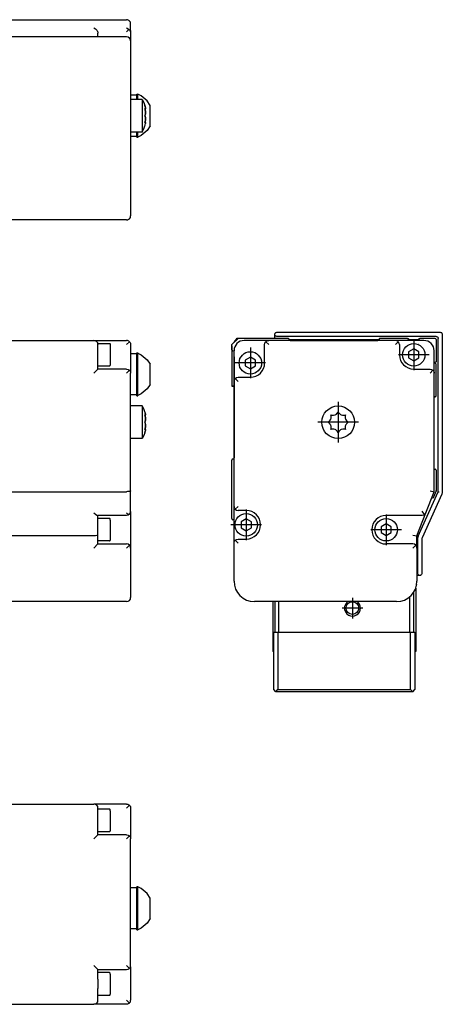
# Model space of a CAD drawing. Header units: inches. Extents: x -381 to 5845, y -418 to 176.
# Tile 26 of 26: x 5742 to 5845, y -169 to 71. Entities that reach past the tile are written whole.
import ezdxf

# ---------------------------------------------------------------- set-up
doc = ezdxf.new("R2010")
doc.units = ezdxf.units.IN
doc.linetypes.add('DOT_CENTER', pattern=[14, 12, -1, 0, -1])
doc.layers.add('1', color=7, linetype='Continuous')

# ---------------------------------------------------------------- blocks, each defined once
blk = doc.blocks.new('Modulo_der__20-ET___18', base_point=(3471.93, -70.93))
at = {"color": 7, "linetype": 'Continuous'}
for p, q in [((5738.83, -7.03), (5759.83, -7.03)), ((5759.83, -7.03), (5767.83, -7.03)), ((5768.04, -7.05), (5767.83, -7.03)), ((5768.21, -7.1), (5768.04, -7.05)), ((5768.23, -7.11), (5768.21, -7.1)), ((5768.42, -7.22), (5768.23, -7.11)), ((5768.53, -7.32), (5768.42, -7.22)), ((5760.83, -7.78), (5763.63, -7.78)), ((5760.83, -7.78), (5760.83, -8.03)), ((5760.83, -9.53), (5760.83, -8.03)), ((5760.83, -14.03), (5760.83, -9.53)), ((5763.63, -7.78), (5763.7, -7.79)), ((5763.7, -7.79), (5763.8, -7.88)), ((5763.8, -7.88), (5763.83, -8.17)), ((5763.83, -8.17), (5763.83, -13.08)), ((5767.83, -8.03), (5768.53, -7.32)), ((5768.53, -7.32), (5768.57, -7.36)), ((5768.57, -7.36), (5768.69, -7.53)), ((5768.69, -7.53), (5768.75, -7.65)), ((5768.75, -7.65), (5768.78, -7.72)), ((5768.78, -7.72), (5768.82, -7.92)), ((5768.82, -7.92), (5768.83, -8.03)), ((5768.83, -8.03), (5768.83, -10.53)), ((5770.33, -10.32), (5768.83, -10.32)), ((5768.83, -10.53), (5768.83, -15.03)), ((5770.33, -10.07), (5770.58, -10.07)), ((5770.33, -17.12), (5770.33, -10.07)), ((5770.58, -10.07), (5770.58, -10.15)), ((5770.58, -15.32), (5770.58, -10.07)), ((5770.58, -10.15), (5771.41, -10.54)), ((5771.41, -10.54), (5772.9, -11.77)), ((5772.9, -11.77), (5773.63, -12.86)), ((5760.83, -14.03), (5759.83, -15.03)), ((5763.63, -13.28), (5760.83, -13.28)), ((5767.83, -14.03), (5760.83, -14.03)), ((5763.63, -13.28), (5763.7, -13.27)), ((5763.7, -13.27), (5763.8, -13.18)), ((5763.8, -13.18), (5763.83, -13.08)), ((5767.83, -14.03), (5768.21, -14.1)), ((5768.53, -14.32), (5767.83, -15.03)), ((5768.21, -14.1), (5768.53, -14.32)), ((5768.53, -14.32), (5768.57, -14.36)), ((5768.57, -14.36), (5768.69, -14.53)), ((5773.63, -16.18), (5773.63, -12.86)), ((5768.69, -14.53), (5768.75, -14.65)), ((5768.75, -14.65), (5768.78, -14.72)), ((5768.78, -14.72), (5768.82, -14.92)), ((5768.82, -14.92), (5768.83, -15.03)), ((5768.83, -43.84), (5768.83, -15.03)), ((5770.58, -20.49), (5770.58, -15.32)), ((5773.63, -17.79), (5773.63, -16.18)), ((5770.33, -20.57), (5770.33, -17.12)), ((5772.9, -18.87), (5771.41, -20.11)), ((5773.63, -17.79), (5772.9, -18.87)), ((5770.33, -20.32), (5768.83, -20.32)), ((5770.33, -20.57), (5770.58, -20.57)), ((5771.41, -20.11), (5770.58, -20.49)), ((5770.58, -20.57), (5770.58, -20.49)), ((5771.66, -23.03), (5768.83, -23.03)), ((5771.66, -23.05), (5771.66, -23.03)), ((5771.66, -23.03), (5771.66, -23.05)), ((5772.04, -23.79), (5771.66, -23.05)), ((5771.66, -23.05), (5771.66, -27.03)), ((5772.28, -24.45), (5772.04, -23.79)), ((5772.33, -24.53), (5772.28, -24.45)), ((5772.33, -24.53), (5772.39, -24.75)), ((5772.33, -25.26), (5772.38, -25.31)), ((5772.4, -25.56), (5772.33, -25.26)), ((5772.34, -25.33), (5772.43, -25.33)), ((5772.34, -25.33), (5772.39, -25.51)), ((5772.38, -25.31), (5772.39, -25.31)), ((5772.39, -24.75), (5772.42, -24.84)), ((5772.39, -25.31), (5772.42, -25.33)), ((5772.39, -25.51), (5772.4, -25.55)), ((5772.46, -25.04), (5772.4, -24.78)), ((5772.4, -25.55), (5772.42, -25.64)), ((5772.42, -25.64), (5772.4, -25.56)), ((5772.42, -24.84), (5772.46, -25.01)), ((5772.42, -25.33), (5772.43, -25.33)), ((5772.42, -25.64), (5772.44, -25.77)), ((5772.44, -25.77), (5772.42, -25.64)), ((5772.43, -25.33), (5772.46, -25.31)), ((5772.44, -25.77), (5772.46, -25.89)), ((5772.46, -25.94), (5772.44, -25.77)), ((5772.46, -25.01), (5772.46, -25.04)), ((5772.47, -25.09), (5772.46, -25.04)), ((5772.46, -25.31), (5772.48, -25.14)), ((5772.47, -25.29), (5772.46, -25.31)), ((5772.46, -25.89), (5772.46, -25.91)), ((5772.46, -25.91), (5772.47, -26.03)), ((5772.47, -26.03), (5772.46, -25.94)), ((5772.48, -25.14), (5772.47, -25.09)), ((5772.47, -26.03), (5772.48, -26.23)), ((5772.48, -26.23), (5772.47, -26.03)), ((5772.48, -26.28), (5772.47, -26.51)), ((5772.47, -26.51), (5772.48, -26.3)), ((5772.48, -25.14), (5772.48, -25.21)), ((5772.48, -26.23), (5772.48, -26.25)), ((5772.48, -26.28), (5772.48, -26.23)), ((5772.48, -26.25), (5772.48, -26.28)), ((5772.48, -26.3), (5772.48, -26.28)), ((5771.66, -27.03), (5771.66, -31.03)), ((5772.4, -26.86), (5772.33, -27.03)), ((5772.33, -27.03), (5772.39, -26.89)), ((5772.33, -27.03), (5772.39, -27.17)), ((5772.4, -27.2), (5772.33, -27.03)), ((5772.33, -28.8), (5772.39, -28.54)), ((5772.38, -28.75), (5772.33, -28.8)), ((5772.4, -28.51), (5772.34, -28.73)), ((5772.34, -28.73), (5772.43, -28.73)), ((5772.4, -28.74), (5772.38, -28.75)), ((5772.39, -26.89), (5772.42, -26.81)), ((5772.39, -27.17), (5772.4, -27.2)), ((5772.39, -28.54), (5772.42, -28.42)), ((5772.42, -26.81), (5772.4, -26.86)), ((5772.4, -27.2), (5772.42, -27.25)), ((5772.42, -27.25), (5772.4, -27.2)), ((5772.42, -28.42), (5772.4, -28.5)), ((5772.4, -28.5), (5772.4, -28.51)), ((5772.43, -28.73), (5772.4, -28.74)), ((5772.42, -26.81), (5772.47, -26.51)), ((5772.46, -26.61), (5772.42, -26.81)), ((5772.42, -27.25), (5772.47, -27.55)), ((5772.46, -27.44), (5772.42, -27.25)), ((5772.44, -28.28), (5772.42, -28.42)), ((5772.42, -28.42), (5772.44, -28.28)), ((5772.46, -28.74), (5772.43, -28.73)), ((5772.43, -28.73), (5772.46, -28.74)), ((5772.46, -28.14), (5772.44, -28.28)), ((5772.44, -28.28), (5772.46, -28.17)), ((5772.47, -26.51), (5772.46, -26.58)), ((5772.46, -26.58), (5772.46, -26.61)), ((5772.46, -27.47), (5772.46, -27.44)), ((5772.47, -27.55), (5772.46, -27.47)), ((5772.47, -28.03), (5772.46, -28.12)), ((5772.46, -28.17), (5772.47, -28.03)), ((5772.46, -28.12), (5772.46, -28.14)), ((5772.48, -28.91), (5772.46, -28.74)), ((5772.47, -27.55), (5772.48, -27.76)), ((5772.48, -27.78), (5772.47, -27.55)), ((5772.48, -27.83), (5772.47, -28.03)), ((5772.47, -28.03), (5772.48, -27.83)), ((5772.47, -28.76), (5772.48, -28.84)), ((5772.47, -28.96), (5772.48, -28.91)), ((5772.48, -27.76), (5772.48, -27.78)), ((5772.48, -27.78), (5772.48, -27.83)), ((5772.48, -27.8), (5772.48, -27.78)), ((5772.48, -27.83), (5772.48, -27.8)), ((5771.66, -31.03), (5768.83, -31.03)), ((5772.04, -30.26), (5771.66, -31.01)), ((5772.28, -29.6), (5772.04, -30.26)), ((5772.33, -29.53), (5772.28, -29.6)), ((5772.33, -29.53), (5772.39, -29.31)), ((5772.39, -29.31), (5772.46, -29.04)), ((5772.42, -29.22), (5772.4, -29.27)), ((5772.4, -29.27), (5772.4, -29.29)), ((5772.46, -29.04), (5772.47, -28.96)), ((5772.47, -28.96), (5772.46, -29.02)), ((5738.83, -44.03), (5767.83, -44.03)), ((5768.04, -44.02), (5767.83, -44.03)), ((5768.21, -44.01), (5768.04, -44.02)), ((5768.23, -44.01), (5768.21, -44.01)), ((5768.42, -43.99), (5768.23, -44.01)), ((5768.53, -43.97), (5768.42, -43.99)), ((5768.57, -43.97), (5768.53, -43.97)), ((5768.69, -43.93), (5768.57, -43.97)), ((5768.75, -43.91), (5768.69, -43.93)), ((5768.78, -43.9), (5768.75, -43.91)), ((5768.82, -43.86), (5768.78, -43.9)), ((5768.83, -43.84), (5768.82, -43.86)), ((5768.83, -48.83), (5768.83, -43.84)), ((5759.83, -49.19), (5759.85, -49.21)), ((5759.85, -49.21), (5760.21, -49.52)), ((5760.21, -49.52), (5760.23, -49.53)), ((5760.23, -49.53), (5760.53, -49.74)), ((5760.53, -49.74), (5760.55, -49.75)), ((5760.55, -49.75), (5760.76, -49.83)), ((5767.83, -49.83), (5760.76, -49.83)), ((5760.83, -54.64), (5760.83, -49.83)), ((5763.63, -50.58), (5760.83, -50.58)), ((5763.7, -50.59), (5763.63, -50.58)), ((5763.8, -50.68), (5763.7, -50.59)), ((5767.83, -49.19), (5767.85, -49.21)), ((5768.21, -49.75), (5767.83, -49.83)), ((5767.85, -49.21), (5768.21, -49.52)), ((5768.21, -49.52), (5768.23, -49.53)), ((5768.39, -49.65), (5768.21, -49.75)), ((5768.23, -49.53), (5768.39, -49.65)), ((5768.39, -49.65), (5768.53, -49.53)), ((5768.53, -49.53), (5768.75, -49.21)), ((5768.75, -49.21), (5768.83, -48.83)), ((5768.83, -48.9), (5768.81, -49)), ((5768.83, -48.9), (5768.83, -57.83)), ((5763.83, -50.97), (5763.8, -50.68)), ((5763.83, -50.97), (5763.83, -55.88)), ((5759.83, -54.83), (5738.83, -54.83)), ((5760.21, -54.81), (5759.83, -54.83)), ((5760.53, -54.77), (5760.21, -54.81)), ((5760.75, -54.71), (5760.53, -54.77)), ((5760.83, -54.64), (5760.75, -54.71)), ((5760.83, -56.83), (5760.83, -54.64)), ((5760.83, -56.83), (5759.83, -57.83)), ((5763.63, -56.08), (5760.83, -56.08)), ((5760.83, -56.83), (5767.83, -56.83)), ((5763.63, -56.08), (5763.7, -56.07)), ((5763.7, -56.07), (5763.8, -55.98)), ((5763.8, -55.98), (5763.83, -55.88)), ((5768.21, -56.9), (5767.83, -56.83)), ((5767.83, -57.83), (5768.53, -57.12)), ((5768.53, -57.12), (5768.21, -56.9)), ((5768.75, -57.45), (5768.53, -57.12)), ((5768.83, -57.83), (5768.75, -57.45)), ((5768.83, -57.83), (5768.83, -65.93)), ((5768.83, -65.93), (5768.83, -69.93)), ((5767.83, -70.93), (5717.43, -70.93))]:
    blk.add_line(p, q, dxfattribs=at)
for centre, start, end in [((5759.83, -8.03), 0, 90), ((5767.83, -69.93), 270, 0)]:
    blk.add_arc(centre, 1, start, end, dxfattribs=at)
blk = doc.blocks.new('L-48__19', base_point=(624.37, -92.97))
blk.add_blockref('Modulo_der__20-ET___18', (3471.93, -70.93))
blk = doc.blocks.new('Alzado2', base_point=(2899, -49))
blk.add_blockref('L-48__19', (624.37, -92.97))
blk = doc.blocks.new('Modulo_der__20-ET___29', base_point=(3471.93, 21.97))
at = {"color": 7, "linetype": 'Continuous'}
for p, q in [((5738.83, 71.48), (5767.83, 71.48)), ((5768.04, 71.46), (5767.83, 71.48)), ((5768.21, 71.4), (5768.04, 71.46)), ((5768.23, 71.39), (5768.21, 71.4)), ((5768.42, 71.29), (5768.23, 71.39)), ((5768.53, 71.19), (5768.42, 71.29)), ((5768.57, 71.15), (5768.53, 71.19)), ((5768.69, 70.98), (5768.57, 71.15)), ((5768.75, 70.86), (5768.69, 70.98)), ((5768.78, 70.79), (5768.75, 70.86)), ((5768.82, 70.58), (5768.78, 70.79)), ((5768.83, 70.48), (5768.82, 70.58)), ((5768.83, 68.54), (5768.83, 70.48)), ((5759.83, 69.47), (5759.85, 69.46)), ((5759.85, 69.46), (5760.21, 69.26)), ((5760.21, 69.26), (5760.23, 69.25)), ((5760.23, 69.25), (5760.53, 68.94)), ((5760.53, 68.94), (5760.55, 68.92)), ((5760.55, 68.92), (5760.75, 68.56)), ((5760.75, 68.56), (5760.76, 68.54)), ((5760.76, 68.54), (5760.83, 68.15)), ((5760.83, 67.28), (5760.83, 68.15)), ((5767.83, 69.47), (5767.85, 69.46)), ((5768.39, 69.11), (5767.83, 68.54)), ((5767.85, 69.46), (5768.21, 69.26)), ((5768.21, 69.26), (5768.23, 69.25)), ((5768.23, 69.25), (5768.39, 69.11)), ((5768.39, 69.11), (5768.53, 69.02)), ((5768.53, 69.02), (5768.75, 68.8)), ((5768.75, 68.8), (5768.83, 68.54)), ((5768.83, 68.54), (5768.83, 66.28)), ((5767.83, 67.28), (5717.43, 67.28)), ((5768.83, 66.28), (5768.83, 62.28)), ((5768.83, 62.28), (5768.83, 27.48)), ((5770.33, 53.23), (5770.58, 53.23)), ((5770.33, 52.01), (5770.33, 53.23)), ((5771.41, 52.84), (5770.58, 53.23)), ((5770.58, 52.01), (5770.58, 53.23)), ((5770.33, 52.98), (5768.83, 52.98)), ((5771.66, 51.98), (5768.83, 51.98)), ((5770.33, 51.98), (5770.33, 52.01)), ((5770.58, 51.98), (5770.58, 52.01)), ((5772.9, 51.59), (5771.41, 52.84)), ((5771.66, 51.98), (5772.04, 51.23)), ((5771.66, 51.98), (5771.66, 49.22)), ((5772.04, 51.23), (5772.33, 50.48)), ((5773.63, 50.48), (5772.9, 51.59)), ((5771.66, 49.22), (5771.66, 43.98)), ((5772.4, 50.23), (5772.33, 50.48)), ((5772.33, 50.48), (5772.39, 50.26)), ((5772.33, 49.75), (5772.39, 49.69)), ((5772.38, 49.55), (5772.33, 49.75)), ((5772.35, 49.68), (5772.43, 49.68)), ((5772.35, 49.68), (5772.38, 49.55)), ((5772.38, 49.55), (5772.39, 49.5)), ((5772.4, 49.45), (5772.38, 49.55)), ((5772.39, 50.26), (5772.4, 50.24)), ((5772.39, 49.69), (5772.42, 49.68)), ((5772.39, 49.5), (5772.4, 49.48)), ((5772.39, 48.12), (5772.46, 48.39)), ((5772.42, 50.17), (5772.4, 50.23)), ((5772.4, 49.48), (5772.42, 49.37)), ((5772.42, 49.37), (5772.4, 49.45)), ((5772.42, 48.21), (5772.4, 48.15)), ((5772.46, 49.99), (5772.42, 50.17)), ((5772.42, 50.17), (5772.46, 49.99)), ((5772.42, 49.68), (5772.43, 49.68)), ((5772.42, 49.37), (5772.46, 49.12)), ((5772.46, 49.07), (5772.42, 49.37)), ((5772.46, 48.41), (5772.42, 48.21)), ((5772.43, 49.68), (5772.44, 49.68)), ((5772.44, 49.68), (5772.43, 49.68)), ((5772.44, 49.68), (5772.46, 49.7)), ((5772.46, 49.97), (5772.46, 49.99)), ((5772.47, 49.92), (5772.46, 49.97)), ((5772.46, 49.7), (5772.47, 49.72)), ((5772.47, 49.72), (5772.46, 49.7)), ((5772.46, 49.12), (5772.46, 49.09)), ((5772.46, 49.09), (5772.47, 48.98)), ((5772.48, 48.73), (5772.46, 49.07)), ((5772.47, 48.5), (5772.46, 48.42)), ((5772.46, 48.39), (5772.47, 48.5)), ((5772.46, 48.42), (5772.46, 48.41)), ((5772.48, 49.78), (5772.47, 49.92)), ((5772.47, 49.92), (5772.48, 49.8)), ((5772.47, 49.72), (5772.48, 49.78)), ((5772.47, 48.98), (5772.48, 48.75)), ((5772.48, 48.59), (5772.47, 48.5)), ((5772.47, 48.5), (5772.48, 48.59)), ((5772.48, 48.75), (5772.48, 48.73)), ((5772.48, 48.73), (5772.48, 48.59)), ((5772.48, 48.71), (5772.48, 48.73)), ((5772.48, 48.59), (5772.48, 48.71)), ((5773.63, 47.55), (5773.63, 50.48)), ((5772.4, 48.15), (5772.33, 47.98)), ((5772.33, 47.98), (5772.39, 48.12)), ((5772.4, 47.82), (5772.33, 47.98)), ((5772.33, 47.98), (5772.39, 47.84)), ((5772.33, 46.21), (5772.38, 46.41)), ((5772.4, 46.27), (5772.33, 46.21)), ((5772.38, 46.41), (5772.35, 46.28)), ((5772.35, 46.28), (5772.43, 46.28)), ((5772.4, 46.48), (5772.38, 46.41)), ((5772.38, 46.41), (5772.39, 46.47)), ((5772.39, 47.84), (5772.4, 47.82)), ((5772.39, 46.47), (5772.42, 46.59)), ((5772.39, 45.7), (5772.42, 45.79)), ((5772.46, 47.54), (5772.4, 47.82)), ((5772.4, 47.82), (5772.42, 47.76)), ((5772.42, 46.59), (5772.4, 46.51)), ((5772.4, 46.51), (5772.4, 46.48)), ((5772.42, 46.28), (5772.4, 46.27)), ((5772.42, 45.79), (5772.4, 45.73)), ((5772.42, 47.76), (5772.46, 47.57)), ((5772.46, 46.87), (5772.42, 46.59)), ((5772.42, 46.59), (5772.46, 46.84)), ((5772.43, 46.28), (5772.42, 46.28)), ((5772.42, 45.79), (5772.47, 46.04)), ((5772.44, 46.28), (5772.43, 46.28)), ((5772.43, 46.28), (5772.44, 46.28)), ((5772.46, 46.27), (5772.44, 46.28)), ((5772.44, 46.28), (5772.46, 46.27)), ((5772.46, 47.57), (5772.46, 47.55)), ((5772.46, 47.55), (5772.47, 47.46)), ((5772.47, 47.46), (5772.46, 47.54)), ((5772.48, 47.23), (5772.46, 46.89)), ((5772.46, 46.84), (5772.48, 47.21)), ((5772.46, 46.89), (5772.46, 46.87)), ((5772.47, 46.24), (5772.46, 46.27)), ((5772.47, 46.04), (5772.46, 45.99)), ((5772.46, 45.99), (5772.46, 45.97)), ((5772.48, 47.37), (5772.47, 47.46)), ((5772.47, 47.46), (5772.48, 47.37)), ((5772.48, 46.18), (5772.47, 46.24)), ((5772.47, 46.04), (5772.48, 46.18)), ((5772.48, 47.23), (5772.48, 47.37)), ((5772.48, 47.37), (5772.48, 47.25)), ((5772.48, 47.25), (5772.48, 47.23)), ((5772.48, 47.21), (5772.48, 47.23)), ((5772.48, 46.18), (5772.48, 46.16)), ((5773.63, 45.48), (5773.63, 47.55)), ((5771.66, 43.98), (5768.83, 43.98)), ((5770.33, 43.96), (5770.33, 43.98)), ((5770.33, 42.73), (5770.33, 43.96)), ((5770.58, 43.96), (5770.58, 43.98)), ((5770.58, 42.73), (5770.58, 43.96)), ((5772.9, 44.38), (5771.41, 43.13)), ((5771.66, 43.98), (5772.04, 44.73)), ((5772.04, 44.73), (5772.33, 45.48)), ((5772.33, 45.48), (5772.39, 45.7)), ((5772.4, 45.73), (5772.4, 45.72)), ((5773.63, 45.48), (5772.9, 44.38)), ((5768.83, 42.98), (5770.33, 42.98)), ((5770.33, 42.73), (5770.58, 42.73)), ((5771.41, 43.13), (5770.58, 42.73)), ((5768.83, 27.48), (5768.83, 23.48)), ((5767.83, 22.48), (5717.43, 22.48)), ((5767.83, 22.48), (5768.04, 22.5)), ((5768.04, 22.5), (5768.15, 22.54)), ((5768.18, 22.55), (5768.21, 22.56)), ((5768.21, 22.56), (5768.23, 22.57)), ((5768.23, 22.57), (5768.42, 22.67)), ((5768.42, 22.67), (5768.46, 22.71)), ((5768.48, 22.73), (5768.53, 22.77)), ((5768.53, 22.77), (5768.57, 22.81)), ((5768.57, 22.81), (5768.69, 22.98)), ((5768.69, 22.98), (5768.75, 23.1)), ((5768.75, 23.1), (5768.78, 23.17)), ((5768.78, 23.17), (5768.8, 23.27)), ((5768.82, 23.38), (5768.83, 23.48)), ((5768.82, 23.35), (5768.82, 23.38))]:
    blk.add_line(p, q, dxfattribs=at)
for centre, start, end in [((5767.83, 66.28), 0, 90), ((5767.83, 23.48), 270, 0)]:
    blk.add_arc(centre, 1, start, end, dxfattribs=at)
blk = doc.blocks.new('L-48__30', base_point=(624.37, 21.97))
blk.add_blockref('Modulo_der__20-ET___29', (3471.93, 21.97))
blk = doc.blocks.new('Inferior2', base_point=(2899, 47.73))
blk.add_blockref('L-48__30', (624.37, 21.97))
blk = doc.blocks.new('Modulos_intermedio__FL-14___31', base_point=(5794.13, -64.53))
at = {"color": 7, "linetype": 'Continuous'}
for p, q in [((5804.13, -5.53), (5804.15, -5.38)), ((5804.15, -5.38), (5804.17, -5.33)), ((5804.17, -5.33), (5804.21, -5.25)), ((5804.35, -5.11), (5804.44, -5.06)), ((5804.44, -5.06), (5804.49, -5.05)), ((5843.63, -6.03), (5843.78, -6.05)), ((5843.82, -6.06), (5843.91, -6.11)), ((5844.63, -5.03), (5844.78, -5.05)), ((5844.91, -5.11), (5844.98, -5.17)), ((5845.05, -5.25), (5845.09, -5.33)), ((5845.11, -5.38), (5845.13, -5.53)), ((5794.13, -35.79), (5794.13, -35.78)), ((5794.13, -56.03), (5794.13, -53.98)), ((5839.78, -64.5), (5839.63, -64.53)), ((5839.91, -64.44), (5839.82, -64.49)), ((5840.05, -64.3), (5839.91, -64.44)), ((5840.11, -64.17), (5840.05, -64.3))]:
    blk.add_line(p, q, dxfattribs=at)
blk = doc.blocks.new('Modulo_izq__L-KT___32', base_point=(5793.63, -70.93))
at = {"color": 7, "linetype": 'Continuous'}
for p, q in [((5793.63, -8.03), (5795.13, -6.53)), ((5794.63, -6.78), (5794.93, -6.48)), ((5794.63, -7.03), (5794.63, -6.78)), ((5794.63, -6.78), (5794.87, -6.78)), ((5794.93, -6.48), (5802.33, -6.48)), ((5807.38, -6.53), (5795.13, -6.53)), ((5802.63, -7.03), (5796.63, -7.03)), ((5801.93, -7.32), (5802.05, -7.22)), ((5802.05, -7.22), (5802.23, -7.11)), ((5802.23, -7.11), (5802.25, -7.1)), ((5802.25, -7.1), (5802.43, -7.05)), ((5802.38, -6.53), (5802.33, -6.48)), ((5802.43, -7.05), (5802.63, -7.03)), ((5833.63, -7.03), (5802.63, -7.03)), ((5804.13, -5.53), (5804.15, -5.38)), ((5804.13, -6.53), (5804.13, -5.53)), ((5804.15, -5.67), (5804.13, -5.53)), ((5804.15, -5.38), (5804.17, -5.33)), ((5804.21, -5.8), (5804.15, -5.67)), ((5804.17, -5.33), (5804.21, -5.25)), ((5804.21, -5.25), (5804.35, -5.11)), ((5804.35, -5.94), (5804.21, -5.8)), ((5804.35, -5.11), (5804.44, -5.06)), ((5804.49, -6), (5804.35, -5.94)), ((5804.44, -5.06), (5804.49, -5.05)), ((5804.49, -5.05), (5804.63, -5.03)), ((5804.63, -6.03), (5804.49, -6)), ((5804.63, -5.03), (5844.63, -5.03)), ((5843.63, -6.03), (5804.63, -6.03)), ((5807.47, -6.54), (5807.48, -6.55)), ((5807.61, -6.67), (5807.61, -6.69)), ((5829.62, -6.83), (5807.64, -6.83)), ((5807.88, -7.03), (5829.38, -7.03)), ((5829.65, -6.69), (5829.65, -6.67)), ((5829.78, -6.55), (5829.79, -6.54)), ((5836.63, -6.53), (5829.88, -6.53)), ((5833.84, -7.05), (5833.63, -7.03)), ((5840.63, -7.03), (5833.63, -7.03)), ((5834.02, -7.1), (5833.84, -7.05)), ((5834.04, -7.11), (5834.02, -7.1)), ((5834.22, -7.22), (5834.04, -7.11)), ((5834.34, -7.32), (5834.22, -7.22)), ((5836.63, -6.53), (5836.64, -6.53)), ((5836.64, -6.53), (5836.66, -6.53)), ((5836.66, -6.53), (5836.67, -6.53)), ((5836.67, -6.53), (5836.68, -6.53)), ((5836.68, -6.53), (5836.72, -6.54)), ((5836.72, -6.54), (5836.73, -6.55)), ((5836.73, -6.55), (5836.74, -6.55)), ((5836.74, -6.55), (5836.76, -6.56)), ((5836.76, -6.56), (5836.78, -6.57)), ((5836.78, -6.57), (5836.79, -6.58)), ((5836.79, -6.58), (5836.82, -6.61)), ((5836.82, -6.61), (5836.85, -6.65)), ((5836.85, -6.65), (5836.85, -6.66)), ((5836.85, -6.66), (5836.86, -6.67)), ((5836.86, -6.67), (5836.86, -6.69)), ((5836.86, -6.69), (5836.87, -6.72)), ((5836.87, -6.72), (5836.88, -6.74)), ((5836.88, -6.74), (5836.88, -6.75)), ((5836.88, -6.75), (5836.88, -6.76)), ((5836.88, -6.76), (5836.88, -6.78)), ((5836.88, -6.78), (5836.88, -7.03)), ((5836.95, -6.83), (5836.88, -6.83)), ((5839.34, -6.83), (5836.95, -6.83)), ((5839.38, -6.83), (5839.34, -6.83)), ((5839.38, -6.76), (5839.39, -6.72)), ((5839.38, -6.78), (5839.38, -6.76)), ((5839.38, -7.03), (5839.38, -6.78)), ((5839.39, -6.7), (5839.4, -6.69)), ((5839.39, -6.72), (5839.39, -6.7)), ((5839.4, -6.67), (5839.41, -6.66)), ((5839.4, -6.69), (5839.4, -6.67)), ((5839.41, -6.66), (5839.43, -6.63)), ((5839.43, -6.63), (5839.44, -6.62)), ((5839.44, -6.62), (5839.48, -6.57)), ((5839.48, -6.57), (5839.5, -6.57)), ((5839.5, -6.57), (5839.51, -6.56)), ((5839.51, -6.56), (5839.52, -6.55)), ((5839.52, -6.55), (5839.53, -6.55)), ((5839.53, -6.55), (5839.54, -6.54)), ((5839.54, -6.54), (5839.57, -6.53)), ((5839.57, -6.53), (5839.58, -6.53)), ((5839.58, -6.53), (5839.59, -6.53)), ((5839.59, -6.53), (5839.6, -6.53)), ((5839.6, -6.53), (5839.62, -6.53)), ((5839.62, -6.53), (5839.63, -6.53)), ((5843.38, -6.53), (5839.63, -6.53)), ((5843.63, -6.03), (5843.78, -6.05)), ((5843.63, -6.78), (5843.63, -12.23)), ((5843.78, -6.05), (5843.91, -6.11)), ((5843.91, -6.11), (5844.05, -6.25)), ((5844.05, -6.25), (5844.11, -6.38)), ((5844.11, -6.38), (5844.13, -6.53)), ((5844.13, -44.04), (5844.13, -6.53)), ((5844.63, -5.03), (5844.78, -5.05)), ((5844.78, -5.05), (5844.91, -5.11)), ((5844.91, -5.11), (5845.05, -5.25)), ((5845.05, -5.25), (5845.11, -5.38)), ((5845.11, -5.38), (5845.13, -5.53)), ((5845.13, -5.53), (5845.13, -44.21)), ((5793.63, -9.28), (5793.63, -8.03)), ((5793.63, -9.28), (5793.63, -18.23)), ((5794.13, -17.03), (5794.13, -9.53)), ((5801.63, -8.03), (5801.71, -7.65)), ((5801.63, -12.53), (5801.63, -8.03)), ((5801.71, -7.65), (5801.93, -7.32)), ((5801.93, -7.32), (5802.63, -8.03)), ((5834.34, -7.32), (5833.63, -8.03)), ((5834.56, -7.65), (5834.34, -7.32)), ((5834.63, -8.03), (5834.56, -7.65)), ((5834.63, -8.03), (5834.63, -10.53)), ((5838.13, -9.08), (5836.88, -9.81)), ((5837.02, -8.03), (5836.99, -8.03)), ((5839.38, -9.81), (5838.13, -9.08)), ((5839.28, -8.03), (5839.25, -8.03)), ((5843.13, -15.03), (5843.13, -9.53)), ((5794.13, -11.03), (5794.13, -9.78)), ((5794.13, -11.05), (5794.13, -11.03)), ((5794.13, -11.03), (5794.13, -14.03)), ((5798.13, -11.08), (5796.88, -11.81)), ((5796.88, -11.81), (5796.88, -13.25)), ((5799.38, -11.81), (5798.13, -11.08)), ((5799.38, -13.25), (5799.38, -11.81)), ((5836.88, -9.81), (5836.88, -11.25)), ((5836.88, -11.25), (5838.13, -11.97)), ((5838.13, -11.97), (5839.38, -11.25)), ((5839.38, -11.25), (5839.38, -9.81)), ((5794.13, -14.03), (5794.13, -14.01)), ((5794.13, -14.03), (5794.13, -18.23)), ((5794.13, -14.03), (5794.13, -35.78)), ((5796.88, -13.25), (5798.13, -13.97)), ((5798.13, -13.97), (5799.38, -13.25)), ((5838.13, -14.03), (5842.13, -14.03)), ((5842.13, -14.03), (5842.52, -14.1)), ((5842.84, -14.32), (5842.13, -15.03)), ((5842.52, -14.1), (5842.84, -14.32)), ((5842.84, -14.32), (5842.94, -14.44)), ((5842.94, -14.44), (5843.05, -14.62)), ((5843.63, -12.23), (5843.33, -12.53)), ((5843.33, -12.53), (5843.63, -12.83)), ((5843.63, -20.53), (5843.63, -12.83)), ((5794.13, -17.03), (5794.16, -16.82)), ((5794.16, -16.82), (5794.21, -16.65)), ((5794.21, -16.65), (5794.22, -16.62)), ((5794.22, -16.62), (5794.32, -16.44)), ((5794.32, -16.44), (5794.43, -16.32)), ((5794.43, -16.32), (5794.75, -16.1)), ((5794.43, -16.32), (5795.13, -17.03)), ((5794.75, -16.1), (5795.13, -16.03)), ((5795.13, -16.03), (5798.13, -16.03)), ((5843.05, -14.62), (5843.06, -14.65)), ((5843.06, -14.65), (5843.11, -14.82)), ((5843.11, -14.82), (5843.13, -15.03)), ((5843.13, -44.03), (5843.13, -15.03)), ((5793.63, -18.23), (5794.13, -18.23)), ((5794.13, -47.63), (5794.13, -17.03)), ((5794.13, -35.79), (5794.13, -18.23)), ((5843.14, -20.97), (5843.13, -20.98)), ((5817.7, -26.51), (5817.81, -26.3)), ((5817.81, -26.3), (5817.82, -26.28)), ((5817.82, -26.28), (5817.84, -26.23)), ((5817.84, -26.23), (5817.9, -26.03)), ((5817.93, -25.56), (5817.87, -25.26)), ((5817.87, -25.26), (5818.06, -25.31)), ((5817.9, -26.03), (5817.91, -25.94)), ((5817.91, -25.94), (5817.93, -25.77)), ((5817.93, -25.64), (5817.93, -25.56)), ((5817.93, -25.77), (5817.93, -25.64)), ((5818.06, -25.31), (5818.12, -25.31)), ((5818.12, -25.31), (5818.24, -25.33)), ((5818.24, -25.33), (5818.49, -25.31)), ((5818.49, -25.31), (5818.86, -25.22)), ((5818.86, -25.22), (5818.88, -25.21)), ((5818.88, -25.21), (5819.02, -25.14)), ((5819.02, -25.14), (5819.11, -25.09)), ((5819.11, -25.09), (5819.19, -25.04)), ((5819.19, -25.04), (5819.41, -24.85)), ((5819.41, -24.85), (5819.46, -24.78)), ((5819.46, -24.78), (5819.63, -24.53)), ((5819.63, -24.53), (5819.77, -24.75)), ((5819.77, -24.75), (5819.85, -24.84)), ((5819.85, -24.84), (5820.04, -25.01)), ((5820.04, -25.01), (5820.15, -25.09)), ((5820.15, -25.09), (5820.24, -25.14)), ((5820.24, -25.14), (5820.36, -25.2)), ((5820.36, -25.2), (5820.39, -25.21)), ((5820.39, -25.21), (5820.73, -25.31)), ((5820.73, -25.31), (5821.02, -25.33)), ((5821.02, -25.33), (5821.1, -25.32)), ((5821.1, -25.32), (5821.21, -25.31)), ((5821.21, -25.31), (5821.4, -25.26)), ((5821.35, -25.51), (5821.34, -25.64)), ((5821.34, -25.64), (5821.34, -25.77)), ((5821.34, -25.77), (5821.35, -25.89)), ((5821.4, -25.26), (5821.35, -25.51)), ((5821.35, -25.89), (5821.37, -26.03)), ((5821.37, -26.03), (5821.43, -26.23)), ((5821.43, -26.23), (5821.44, -26.25)), ((5821.44, -26.25), (5821.45, -26.28)), ((5821.45, -26.28), (5821.57, -26.51)), ((5817.13, -27.03), (5817.35, -26.89)), ((5817.39, -27.2), (5817.13, -27.03)), ((5817.35, -26.89), (5817.45, -26.81)), ((5817.45, -27.25), (5817.39, -27.2)), ((5817.45, -26.81), (5817.62, -26.62)), ((5817.62, -27.44), (5817.45, -27.25)), ((5817.62, -26.62), (5817.7, -26.51)), ((5817.65, -27.47), (5817.62, -27.44)), ((5817.7, -27.55), (5817.65, -27.47)), ((5817.82, -27.78), (5817.7, -27.55)), ((5817.83, -27.8), (5817.82, -27.78)), ((5817.84, -27.83), (5817.83, -27.8)), ((5817.9, -28.03), (5817.84, -27.83)), ((5817.87, -28.8), (5817.92, -28.54)), ((5818.06, -28.75), (5817.87, -28.8)), ((5817.92, -28.17), (5817.9, -28.03)), ((5817.93, -28.28), (5817.92, -28.17)), ((5817.92, -28.54), (5817.93, -28.42)), ((5817.93, -28.42), (5817.93, -28.28)), ((5818.17, -28.74), (5818.06, -28.75)), ((5818.24, -28.73), (5818.17, -28.74)), ((5818.54, -28.75), (5818.24, -28.73)), ((5818.88, -28.84), (5818.54, -28.75)), ((5818.9, -28.85), (5818.88, -28.84)), ((5819.02, -28.91), (5818.9, -28.85)), ((5819.11, -28.96), (5819.02, -28.91)), ((5820.24, -28.91), (5820.15, -28.96)), ((5820.39, -28.84), (5820.24, -28.91)), ((5820.41, -28.83), (5820.39, -28.84)), ((5820.77, -28.74), (5820.41, -28.83)), ((5821.02, -28.73), (5820.77, -28.74)), ((5821.15, -28.74), (5821.02, -28.73)), ((5821.21, -28.75), (5821.15, -28.74)), ((5821.4, -28.8), (5821.21, -28.75)), ((5821.35, -28.12), (5821.34, -28.28)), ((5821.34, -28.28), (5821.34, -28.42)), ((5821.34, -28.42), (5821.34, -28.5)), ((5821.34, -28.5), (5821.4, -28.8)), ((5821.37, -28.03), (5821.35, -28.12)), ((5821.43, -27.83), (5821.37, -28.03)), ((5821.45, -27.78), (5821.43, -27.83)), ((5821.46, -27.76), (5821.45, -27.78)), ((5821.57, -27.55), (5821.46, -27.76)), ((5821.57, -26.51), (5821.62, -26.58)), ((5821.65, -27.43), (5821.57, -27.55)), ((5821.62, -26.58), (5821.64, -26.61)), ((5821.64, -26.61), (5821.82, -26.81)), ((5821.82, -27.25), (5821.65, -27.43)), ((5821.82, -26.81), (5821.88, -26.86)), ((5821.92, -27.17), (5821.82, -27.25)), ((5821.88, -26.86), (5822.13, -27.03)), ((5822.13, -27.03), (5821.92, -27.17)), ((5819.23, -29.04), (5819.11, -28.96)), ((5819.41, -29.22), (5819.23, -29.04)), ((5819.49, -29.31), (5819.41, -29.22)), ((5819.63, -29.53), (5819.49, -29.31)), ((5819.8, -29.27), (5819.63, -29.53)), ((5819.86, -29.21), (5819.8, -29.27)), ((5820.08, -29.02), (5819.86, -29.21)), ((5820.15, -28.96), (5820.08, -29.02)), ((5793.63, -50.63), (5793.63, -36.28)), ((5843.13, -38.53), (5843.38, -38.53)), ((5843.63, -38.78), (5843.63, -43.73)), ((5839.13, -55.11), (5844.13, -44.04)), ((5845.04, -44.62), (5840.22, -55.3)), ((5841.13, -49.19), (5843.13, -44.03)), ((5842.13, -43.84), (5843.13, -44.03)), ((5843.61, -43.82), (5843.01, -45.37)), ((5844.13, -44.04), (5844.38, -44.1)), ((5845.05, -44.59), (5845.04, -44.62)), ((5845.11, -44.42), (5845.05, -44.59)), ((5845.13, -44.21), (5845.11, -44.42)), ((5794.13, -47.63), (5794.16, -47.84)), ((5794.13, -56.63), (5794.13, -47.63)), ((5794.16, -47.84), (5794.21, -48.01)), ((5794.21, -48.01), (5794.22, -48.04)), ((5794.22, -48.04), (5794.32, -48.22)), ((5794.43, -48.34), (5795.13, -47.63)), ((5794.32, -48.22), (5794.43, -48.34)), ((5794.43, -48.34), (5794.75, -48.55)), ((5794.75, -48.55), (5795.13, -48.63)), ((5797.13, -48.63), (5795.13, -48.63)), ((5795.13, -50.27), (5795.13, -50.24)), ((5840.19, -49.83), (5831.38, -49.83)), ((5838.93, -54.83), (5841.13, -49.19)), ((5840.76, -49.65), (5840.19, -48.83)), ((5840.58, -49.75), (5840.19, -49.83)), ((5840.76, -49.65), (5840.58, -49.75)), ((5840.9, -49.53), (5840.76, -49.65)), ((5840.92, -49.52), (5840.9, -49.53)), ((5841.12, -49.21), (5840.92, -49.52)), ((5841.13, -49.19), (5841.12, -49.21)), ((5794.13, -50.88), (5793.88, -50.88)), ((5794.13, -53.63), (5794.13, -50.88)), ((5797.13, -50.69), (5795.88, -51.41)), ((5795.88, -51.41), (5795.88, -52.85)), ((5795.88, -52.85), (5797.13, -53.57)), ((5798.38, -51.41), (5797.13, -50.69)), ((5797.13, -53.57), (5798.38, -52.85)), ((5798.38, -52.85), (5798.38, -51.41)), ((5831.38, -51.88), (5830.13, -52.61)), ((5830.13, -52.61), (5830.13, -54.05)), ((5832.63, -52.61), (5831.38, -51.88)), ((5832.63, -54.05), (5832.63, -52.61)), ((5794.13, -53.98), (5794.13, -53.63)), ((5794.13, -56.03), (5794.13, -53.63)), ((5795.13, -54.02), (5795.13, -53.99)), ((5830.13, -54.05), (5831.38, -54.77)), ((5831.38, -54.77), (5832.63, -54.05)), ((5837.93, -54.64), (5838.93, -54.83)), ((5838.93, -57.83), (5838.93, -54.83)), ((5839.13, -64.03), (5839.13, -55.11)), ((5839.38, -55.17), (5839.13, -55.11)), ((5840.21, -55.33), (5840.15, -55.5)), ((5840.22, -55.3), (5840.21, -55.33)), ((5794.1, -56.03), (5794.1, -58.01)), ((5794.13, -56.03), (5794.1, -56.03)), ((5794.13, -56.63), (5794.19, -56.29)), ((5794.13, -65.93), (5794.13, -56.63)), ((5794.19, -56.29), (5794.21, -56.25)), ((5794.21, -56.25), (5794.37, -55.99)), ((5794.37, -55.99), (5794.43, -55.92)), ((5794.43, -55.92), (5794.75, -55.71)), ((5794.43, -55.92), (5795.13, -56.63)), ((5794.75, -55.71), (5795.13, -55.63)), ((5795.13, -55.63), (5797.13, -55.63)), ((5837.93, -56.83), (5831.38, -56.83)), ((5838.32, -56.9), (5837.93, -56.83)), ((5837.93, -57.83), (5838.64, -57.12)), ((5838.64, -57.12), (5838.32, -56.9)), ((5838.86, -57.45), (5838.64, -57.12)), ((5838.93, -57.83), (5838.86, -57.45)), ((5838.93, -57.83), (5838.93, -65.93)), ((5840.15, -55.5), (5840.13, -55.71)), ((5840.13, -55.71), (5840.13, -64.03)), ((5794.13, -58.01), (5794.1, -58.01)), ((5839.63, -64.53), (5838.93, -64.53)), ((5839.15, -64.17), (5839.13, -64.03)), ((5839.21, -64.3), (5839.15, -64.17)), ((5839.35, -64.44), (5839.21, -64.3)), ((5839.49, -64.5), (5839.35, -64.44)), ((5839.63, -64.53), (5839.49, -64.5)), ((5839.78, -64.5), (5839.63, -64.53)), ((5839.91, -64.44), (5839.78, -64.5)), ((5840.05, -64.3), (5839.91, -64.44)), ((5840.11, -64.17), (5840.05, -64.3)), ((5840.13, -64.03), (5840.11, -64.17)), ((5833.93, -70.93), (5799.13, -70.93))]:
    blk.add_line(p, q, dxfattribs=at)
for centre, radius in [((5838.13, -10.53), 2.75), ((5798.13, -12.53), 2.75), ((5819.63, -27.03), 4), ((5797.13, -52.13), 2.75), ((5831.38, -53.33), 2.75)]:
    blk.add_circle(centre, radius, dxfattribs=at)
for centre, radius, start, end in [((5794.63, -7.53), 0.5, 90, 180), ((5796.63, -9.53), 2.5, 90, 180), ((5807.38, -6.78), 0.25, 0, 90), ((5807.38, -6.78), 0.25, 69.001, 90.001), ((5807.38, -6.78), 0.25, 24.0004, 66), ((5807.38, -6.78), 0.25, 359.9995, 20.9999), ((5807.88, -6.78), 0.25, 180, 270), ((5829.38, -6.78), 0.25, 270, 0), ((5829.88, -6.78), 0.25, 90, 180), ((5829.88, -6.78), 0.25, 158.9993, 179.9998), ((5829.88, -6.78), 0.25, 114.0002, 155.9998), ((5829.88, -6.78), 0.25, 89.9993, 110.999), ((5836.63, -6.78), 0.25, 0, 90), ((5839.63, -6.78), 0.25, 90, 180), ((5840.63, -9.53), 2.5, 0, 90), ((5843.38, -6.78), 0.25, 0, 90), ((5793.88, -9.28), 0.25, 180.0001, 270), ((5793.88, -9.78), 0.25, 0, 90), ((5838.13, -10.53), 3.5, 180, 270), ((5798.13, -12.53), 3.5, 270, 0), ((5843.38, -21.03), 0.25, 89.9999, 168.0002), ((5843.38, -20.53), 0.25, 270.0001, 0.0001), ((5793.88, -36.28), 0.25, 90, 180), ((5793.88, -35.77), 0.252, 269.593, 359.5958), ((5843.38, -38.78), 0.25, 0, 90), ((5842.59, -45.74), 0.25, 68.3115, 95.9995), ((5842.78, -45.28), 0.25, 248.3115, 338.6933), ((5843.38, -43.73), 0.25, 338.6933, 0), ((5797.13, -52.13), 3.5, 270, 90), ((5831.38, -53.33), 3.5, 90, 270), ((5793.88, -50.63), 0.25, 180, 270), ((5794.38, -53.63), 0.25, 171.0011, 180.0011), ((5799.13, -65.93), 5, 180, 270), ((5833.93, -65.93), 5, 270, 0)]:
    blk.add_arc(centre, radius, start, end, dxfattribs=at)
at = {"layer": '1', "color": 2, "linetype": 'DOT_CENTER'}
for p, q in [((5838.13, -6.78), (5838.13, -14.28)), ((5798.13, -8.78), (5798.13, -16.28)), ((5841.88, -10.53), (5834.38, -10.53)), ((5801.88, -12.53), (5794.38, -12.53)), ((5819.63, -22.03), (5819.63, -32.03)), ((5824.63, -27.03), (5814.63, -27.03)), ((5797.13, -48.38), (5797.13, -55.88)), ((5831.38, -49.58), (5831.38, -57.08)), ((5800.88, -52.13), (5793.38, -52.13)), ((5835.13, -53.33), (5827.63, -53.33))]:
    blk.add_line(p, q, dxfattribs=at)
blk = doc.blocks.new('CABEZA__33', base_point=(5803.63, -92.97))
at = {"color": 7, "linetype": 'Continuous'}
for p, q in [((5837.13, -69.76), (5837.13, -78.37)), ((5838.13, -78.37), (5838.13, -68.64)), ((5838.63, -67.62), (5838.63, -83.17)), ((5803.63, -70.93), (5803.63, -83.17)), ((5804.13, -70.93), (5804.13, -78.37)), ((5805.13, -78.37), (5805.13, -70.93)), ((5822.08, -70.93), (5821.75, -71.14)), ((5824.51, -71.14), (5824.18, -70.93)), ((5803.88, -78.37), (5804.88, -78.37)), ((5803.88, -92.47), (5803.88, -78.37)), ((5804.88, -78.37), (5804.88, -92.47)), ((5804.88, -78.37), (5837.38, -78.37)), ((5837.38, -78.37), (5838.38, -78.37)), ((5837.38, -92.47), (5837.38, -78.37)), ((5838.38, -78.37), (5838.38, -92.47)), ((5803.88, -83.17), (5803.63, -83.17)), ((5838.63, -83.17), (5838.38, -83.17)), ((5804.38, -92.97), (5803.88, -92.47)), ((5804.38, -92.97), (5804.88, -92.47)), ((5837.88, -92.97), (5804.38, -92.97)), ((5804.88, -92.47), (5837.38, -92.47)), ((5837.38, -92.47), (5837.88, -92.97)), ((5837.88, -92.97), (5838.38, -92.47))]:
    blk.add_line(p, q, dxfattribs=at)
blk.add_circle((5823.13, -72.52), 1.55, dxfattribs=at)
for start, end in [(135.0002, 224.9998), (224.9998, 44.9998)]:
    blk.add_arc((5823.13, -72.52), 1.95, start, end, dxfattribs=at)
at = {"layer": '1', "color": 2, "linetype": 'DOT_CENTER'}
for p, q in [((5823.13, -69.97), (5823.13, -75.07)), ((5825.68, -72.52), (5820.58, -72.52))]:
    blk.add_line(p, q, dxfattribs=at)
blk = doc.blocks.new('Modulo_der__20-ET___34', base_point=(5793.63, -67.31))
at = {"color": 7, "linetype": 'Continuous'}
for p, q in [((5793.63, -8.33), (5793.63, -18.23)), ((5794.13, -18.23), (5793.63, -18.23)), ((5794.13, -58.01), (5794.13, -58.03))]:
    blk.add_line(p, q, dxfattribs=at)
blk.add_arc((5833.93, -65.93), 5, 344.0001, 352.0001, dxfattribs=at)
blk = doc.blocks.new('L-48__35', base_point=(5793.63, -92.97))
for name, p in [('Modulo_izq__L-KT___32', (5793.63, -70.93)), ('Modulos_intermedio__FL-14___31', (5794.13, -64.53)), ('Modulo_der__20-ET___34', (5793.63, -67.31)), ('CABEZA__33', (5803.63, -92.97))]:
    blk.add_blockref(name, p)
blk = doc.blocks.new('Izquierda1', base_point=(5819.38, -49))
blk.add_blockref('L-48__35', (5793.63, -92.97))
blk = doc.blocks.new('Modulo_der__20-ET___38', base_point=(3471.93, -169.98))
at = {"color": 7, "linetype": 'Continuous'}
for p, q in [((5738.83, -120.48), (5759.83, -120.48)), ((5767.83, -120.48), (5759.83, -120.48)), ((5767.83, -120.48), (5768.04, -120.5)), ((5760.83, -122.98), (5760.83, -121.48)), ((5763.63, -121.73), (5760.83, -121.73)), ((5763.7, -121.74), (5763.63, -121.73)), ((5763.8, -121.83), (5763.7, -121.74)), ((5763.83, -122.12), (5763.8, -121.83)), ((5763.83, -122.12), (5763.83, -127.03)), ((5768.53, -120.77), (5767.83, -121.48)), ((5768.04, -120.5), (5768.21, -120.56)), ((5768.15, -120.54), (5768.17, -120.54)), ((5768.17, -120.54), (5768.21, -120.56)), ((5768.21, -120.56), (5768.23, -120.57)), ((5768.23, -120.57), (5768.42, -120.67)), ((5768.42, -120.67), (5768.53, -120.77)), ((5768.45, -120.7), (5768.47, -120.71)), ((5768.47, -120.71), (5768.53, -120.77)), ((5768.53, -120.77), (5768.57, -120.81)), ((5768.57, -120.81), (5768.69, -120.98)), ((5768.69, -120.98), (5768.75, -121.1)), ((5768.75, -121.1), (5768.78, -121.17)), ((5768.78, -121.17), (5768.82, -121.38)), ((5768.79, -121.24), (5768.81, -121.31)), ((5768.81, -121.31), (5768.82, -121.35)), ((5768.82, -121.38), (5768.83, -121.48)), ((5768.83, -121.48), (5768.83, -124.48)), ((5760.83, -127.98), (5760.83, -122.98)), ((5768.83, -124.48), (5768.83, -128.98)), ((5760.83, -127.23), (5763.63, -127.23)), ((5763.63, -127.23), (5763.7, -127.22)), ((5763.7, -127.22), (5763.8, -127.13)), ((5763.8, -127.13), (5763.83, -127.03)), ((5760.83, -127.98), (5759.83, -128.98)), ((5767.83, -127.98), (5760.83, -127.98)), ((5767.83, -127.98), (5768.21, -128.06)), ((5768.53, -128.27), (5767.83, -128.98)), ((5768.21, -128.06), (5768.53, -128.27)), ((5768.53, -128.27), (5768.57, -128.31)), ((5768.57, -128.31), (5768.69, -128.48)), ((5768.69, -128.48), (5768.75, -128.6)), ((5768.75, -128.6), (5768.78, -128.67)), ((5768.78, -128.67), (5768.82, -128.88)), ((5768.82, -128.88), (5768.83, -128.98)), ((5768.83, -159.98), (5768.83, -128.98)), ((5770.33, -140.98), (5768.83, -140.98)), ((5770.58, -140.73), (5770.33, -140.73)), ((5770.33, -151.23), (5770.33, -140.73)), ((5771.41, -141.13), (5770.58, -140.73)), ((5770.58, -151.23), (5770.58, -140.73)), ((5772.9, -142.38), (5771.41, -141.13)), ((5773.63, -143.48), (5772.9, -142.38)), ((5773.63, -148.48), (5773.63, -143.48)), ((5773.63, -148.48), (5772.9, -149.59)), ((5770.33, -150.98), (5768.83, -150.98)), ((5770.33, -151.23), (5770.58, -151.23)), ((5771.41, -150.84), (5770.58, -151.23)), ((5772.9, -149.59), (5771.41, -150.84)), ((5760.83, -160.98), (5759.83, -159.98)), ((5760.83, -163.33), (5760.83, -160.98)), ((5760.83, -160.98), (5767.83, -160.98)), ((5768.53, -160.69), (5767.83, -159.98)), ((5767.83, -160.98), (5768.21, -160.9)), ((5768.21, -160.9), (5768.53, -160.69)), ((5768.53, -160.69), (5768.57, -160.65)), ((5768.57, -160.65), (5768.69, -160.48)), ((5768.69, -160.48), (5768.75, -160.36)), ((5768.75, -160.36), (5768.78, -160.29)), ((5768.78, -160.29), (5768.82, -160.08)), ((5768.83, -160.32), (5768.81, -160.15)), ((5768.82, -160.08), (5768.83, -159.98)), ((5768.83, -160.32), (5768.83, -164.48)), ((5763.63, -161.73), (5760.83, -161.73)), ((5760.83, -163.33), (5760.83, -165.63)), ((5763.7, -161.74), (5763.63, -161.73)), ((5763.8, -161.83), (5763.7, -161.74)), ((5763.83, -162.12), (5763.8, -161.83)), ((5763.83, -162.12), (5763.83, -167.03)), ((5760.83, -166.98), (5760.83, -165.63)), ((5768.83, -164.48), (5768.83, -168.48)), ((5760.83, -168.48), (5760.83, -166.98)), ((5760.83, -167.23), (5763.63, -167.23)), ((5763.63, -167.23), (5763.7, -167.22)), ((5763.7, -167.22), (5763.8, -167.13)), ((5763.8, -167.13), (5763.83, -167.03)), ((5767.83, -168.48), (5768.53, -169.19)), ((5768.78, -168.79), (5768.82, -168.58)), ((5768.82, -168.58), (5768.83, -168.48)), ((5738.83, -169.48), (5759.83, -169.48)), ((5767.83, -169.48), (5759.83, -169.48)), ((5768.04, -169.46), (5767.83, -169.48)), ((5768.21, -169.4), (5768.04, -169.46)), ((5768.23, -169.39), (5768.21, -169.4)), ((5768.42, -169.29), (5768.23, -169.39)), ((5768.53, -169.19), (5768.42, -169.29)), ((5768.53, -169.19), (5768.57, -169.15)), ((5768.57, -169.15), (5768.69, -168.98)), ((5768.69, -168.98), (5768.75, -168.86)), ((5768.75, -168.86), (5768.78, -168.79))]:
    blk.add_line(p, q, dxfattribs=at)
for centre, start, end in [((5759.83, -121.48), 0, 90), ((5759.83, -168.48), 270, 0)]:
    blk.add_arc(centre, 1, start, end, dxfattribs=at)
blk = doc.blocks.new('L-48__39', base_point=(624.37, -171.48))
blk.add_blockref('Modulo_der__20-ET___38', (3471.93, -169.98))
blk = doc.blocks.new('Superior1', base_point=(2899, -145.73))
blk.add_blockref('L-48__39', (624.37, -171.48))

msp = doc.modelspace()

# ---------------------------------------------------------------- block references
for name, p in [('Inferior2', (2899, 47.73)), ('Alzado2', (2899, -49)), ('Izquierda1', (5819.38, -49)), ('Superior1', (2899, -145.73))]:
    msp.add_blockref(name, p)

doc.saveas('drawing.dxf')
